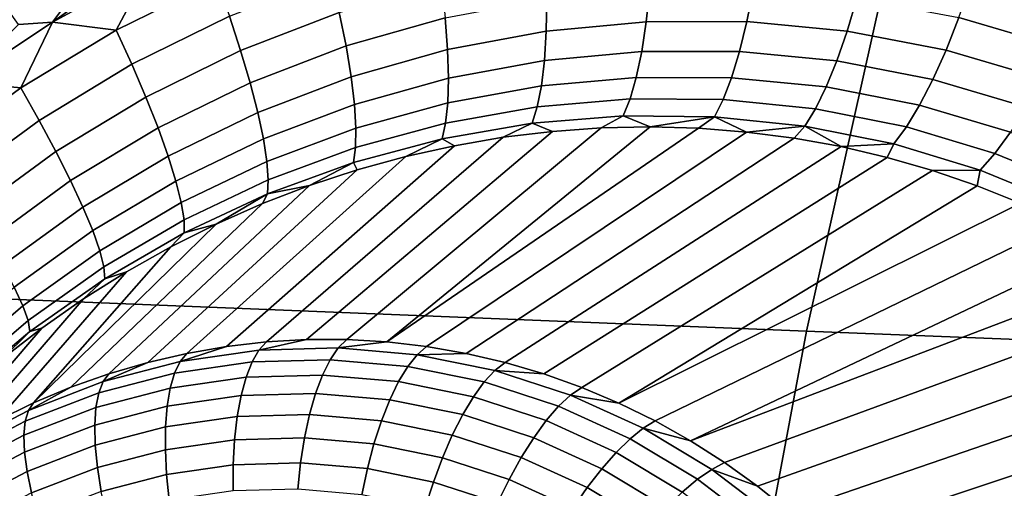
# Model space of a CAD drawing. Header units: metres. Extents: x -240 to 45, y -77 to 27.
# Tile 173 of 256: x -228.809 to -227.753, y 4.552 to 5.055. Entities that reach past the tile are written whole.
import ezdxf

# ---------------------------------------------------------------- set-up
doc = ezdxf.new("R2010")
doc.units = ezdxf.units.M
doc.layers.add('solid_102011X2', color=7, linetype='CONTINUOUS')

msp = doc.modelspace()

# ---------------------------------------------------------------- linework, layer by layer
at = {"layer": 'solid_102011X2'}
for points in [[(-227.793442, 5.489014, 296.199371), (-229.197571, 5.555058, 294.462769), (-229.372406, 4.777116, 294.572754), (-227.964798, 4.720309, 296.310028)], [(-226.374344, 5.4237, 297.917511), (-227.793442, 5.489014, 296.199371), (-227.964798, 4.720309, 296.310028), (-226.542374, 4.664142, 298.028656)], [(-228.773956, 5.052214, 275.549866), (-228.810364, 5.049802, 275.555786), (-229.067596, 5.411675, 275.570282), (-228.752579, 5.081356, 275.545868)], [(-228.773956, 5.052214, 275.549866), (-228.752579, 5.081356, 275.545868), (-228.693344, 5.11015, 275.535614)], [(-228.671219, 5.108502, 275.532013), (-228.773956, 5.052214, 275.549866), (-228.693344, 5.11015, 275.535614)], [(-228.705597, 5.043728, 275.535034), (-228.773956, 5.052214, 275.549866), (-228.671219, 5.108502, 275.532013)], [(-228.597778, 5.096859, 275.516541), (-228.705597, 5.043728, 275.535034), (-228.671219, 5.108502, 275.532013)], [(-228.584198, 5.058593, 275.505768), (-228.688858, 5.007061, 275.523193), (-228.705597, 5.043728, 275.535034), (-228.597778, 5.096859, 275.516541)], [(-228.466171, 5.062652, 275.47171), (-228.572174, 5.021771, 275.489502), (-228.584198, 5.058593, 275.505768), (-228.474991, 5.100806, 275.486938)], [(-228.35257, 5.056962, 275.433136), (-228.458969, 5.02666, 275.451263), (-228.466171, 5.062652, 275.47171), (-228.356583, 5.094012, 275.452545)], [(-227.694366, 5.025729, 275.294067), (-227.801254, 5.057172, 275.320618), (-227.78804, 5.094629, 275.33429), (-227.677673, 5.062199, 275.30658)], [(-228.13678, 5.052698, 275.3703), (-228.244186, 5.042614, 275.390289), (-228.243591, 5.077579, 275.413574), (-228.13295, 5.08814, 275.392517)], [(-228.028778, 5.052787, 275.348846), (-228.13678, 5.052698, 275.3703), (-228.13295, 5.08814, 275.392517), (-228.021652, 5.088383, 275.369965)], [(-227.921219, 5.042675, 275.325928), (-228.028778, 5.052787, 275.348846), (-228.021652, 5.088383, 275.369965), (-227.910721, 5.078081, 275.345978)], [(-228.244186, 5.042614, 275.390289), (-228.350082, 5.022779, 275.408844), (-228.35257, 5.056962, 275.433136), (-228.243591, 5.077579, 275.413574)], [(-227.815109, 5.022312, 275.301697), (-227.921219, 5.042675, 275.325928), (-227.910721, 5.078081, 275.345978), (-227.801254, 5.057172, 275.320618)], [(-228.458969, 5.02666, 275.451263), (-228.561966, 4.987115, 275.468048), (-228.572174, 5.021771, 275.489502), (-228.466171, 5.062652, 275.47171)], [(-228.773956, 5.052214, 275.549866), (-228.871338, 4.987821, 275.566528), (-228.810364, 5.049802, 275.555786)], [(-228.807968, 4.981574, 275.552185), (-228.871338, 4.987821, 275.566528), (-228.773956, 5.052214, 275.549866)], [(-228.705597, 5.043728, 275.535034), (-228.807968, 4.981574, 275.552185), (-228.773956, 5.052214, 275.549866)], [(-228.572174, 5.021771, 275.489502), (-228.673798, 4.971848, 275.50592), (-228.688858, 5.007061, 275.523193), (-228.584198, 5.058593, 275.505768)], [(-228.350082, 5.022779, 275.408844), (-228.453537, 4.993538, 275.426025), (-228.458969, 5.02666, 275.451263), (-228.35257, 5.056962, 275.433136)], [(-228.141647, 5.020751, 275.343445), (-228.246109, 5.011178, 275.362488), (-228.244186, 5.042614, 275.390289), (-228.13678, 5.052698, 275.3703)], [(-228.036713, 5.020633, 275.322998), (-228.141647, 5.020751, 275.343445), (-228.13678, 5.052698, 275.3703), (-228.028778, 5.052787, 275.348846)], [(-227.932281, 5.010639, 275.301117), (-228.036713, 5.020633, 275.322998), (-228.028778, 5.052787, 275.348846), (-227.921219, 5.042675, 275.325928)], [(-227.711548, 4.991773, 275.276276), (-227.815109, 5.022312, 275.301697), (-227.801254, 5.057172, 275.320618), (-227.694366, 5.025729, 275.294067)], [(-228.688858, 5.007061, 275.523193), (-228.788208, 4.946783, 275.539368), (-228.807968, 4.981574, 275.552185), (-228.705597, 5.043728, 275.535034)], [(-228.246109, 5.011178, 275.362488), (-228.349167, 4.992134, 275.380127), (-228.350082, 5.022779, 275.408844), (-228.244186, 5.042614, 275.390289)], [(-227.829315, 4.990733, 275.277924), (-227.932281, 5.010639, 275.301117), (-227.921219, 5.042675, 275.325928), (-227.815109, 5.022312, 275.301697)], [(-228.561966, 4.987115, 275.468048), (-228.660721, 4.938781, 275.483551), (-228.673798, 4.971848, 275.50592), (-228.572174, 5.021771, 275.489502)], [(-228.453537, 4.993538, 275.426025), (-228.553741, 4.955305, 275.441864), (-228.561966, 4.987115, 275.468048), (-228.458969, 5.02666, 275.451263)], [(-228.349167, 4.992134, 275.380127), (-228.449966, 4.963934, 275.396423), (-228.453537, 4.993538, 275.426025), (-228.350082, 5.022779, 275.408844)], [(-228.147491, 4.992925, 275.3125), (-228.249313, 4.983887, 275.330719), (-228.246109, 5.011178, 275.362488), (-228.141647, 5.020751, 275.343445)], [(-228.045303, 4.99255, 275.292938), (-228.147491, 4.992925, 275.3125), (-228.141647, 5.020751, 275.343445), (-228.036713, 5.020633, 275.322998)], [(-227.943695, 4.982601, 275.271973), (-228.045303, 4.99255, 275.292938), (-228.036713, 5.020633, 275.322998), (-227.932281, 5.010639, 275.301117)], [(-227.728867, 4.960996, 275.25351), (-227.829315, 4.990733, 275.277924), (-227.815109, 5.022312, 275.301697), (-227.711548, 4.991773, 275.276276)], [(-228.249313, 4.983887, 275.330719), (-228.349869, 4.965627, 275.347534), (-228.349167, 4.992134, 275.380127), (-228.246109, 5.011178, 275.362488)], [(-227.843613, 4.963055, 275.249725), (-227.943695, 4.982601, 275.271973), (-227.932281, 5.010639, 275.301117), (-227.829315, 4.990733, 275.277924)], [(-228.673798, 4.971848, 275.50592), (-228.770294, 4.913435, 275.521149), (-228.788208, 4.946783, 275.539368), (-228.688858, 5.007061, 275.523193)], [(-228.807968, 4.981574, 275.552185), (-228.904175, 4.911001, 275.568085), (-228.871338, 4.987821, 275.566528)], [(-228.553741, 4.955305, 275.441864), (-228.649902, 4.908507, 275.456512), (-228.660721, 4.938781, 275.483551), (-228.561966, 4.987115, 275.468048)], [(-228.449966, 4.963934, 275.396423), (-228.547668, 4.926965, 275.411469), (-228.553741, 4.955305, 275.441864), (-228.453537, 4.993538, 275.426025)], [(-228.349869, 4.965627, 275.347534), (-228.448334, 4.93843, 275.363068), (-228.449966, 4.963934, 275.396423), (-228.349167, 4.992134, 275.380127)], [(-228.15416, 4.969767, 275.278107), (-228.253723, 4.961276, 275.295563), (-228.249313, 4.983887, 275.330719), (-228.147491, 4.992925, 275.3125)], [(-228.054382, 4.96909, 275.259308), (-228.15416, 4.969767, 275.278107), (-228.147491, 4.992925, 275.3125), (-228.045303, 4.99255, 275.292938)], [(-227.955246, 4.959109, 275.239136), (-228.054382, 4.96909, 275.259308), (-228.045303, 4.99255, 275.292938), (-227.943695, 4.982601, 275.271973)], [(-227.746017, 4.934002, 275.226257), (-227.843613, 4.963055, 275.249725), (-227.829315, 4.990733, 275.277924), (-227.728867, 4.960996, 275.25351)], [(-228.788208, 4.946783, 275.539368), (-228.881592, 4.878343, 275.554352), (-228.904175, 4.911001, 275.568085), (-228.807968, 4.981574, 275.552185)], [(-228.253723, 4.961276, 275.295563), (-228.352158, 4.943778, 275.311737), (-228.349869, 4.965627, 275.347534), (-228.249313, 4.983887, 275.330719)], [(-227.857697, 4.93982, 275.217682), (-227.955246, 4.959109, 275.239136), (-227.943695, 4.982601, 275.271973), (-227.843613, 4.963055, 275.249725)], [(-228.660721, 4.938781, 275.483551), (-228.754547, 4.882184, 275.497894), (-228.770294, 4.913435, 275.521149), (-228.673798, 4.971848, 275.50592)], [(-228.16156, 4.951731, 275.240875), (-228.259247, 4.943789, 275.257782), (-228.253723, 4.961276, 275.295563), (-228.15416, 4.969767, 275.278107)], [(-228.063751, 4.950714, 275.222687), (-228.16156, 4.951731, 275.240875), (-228.15416, 4.969767, 275.278107), (-228.054382, 4.96909, 275.259308)], [(-227.966721, 4.940626, 275.203186), (-228.063751, 4.950714, 275.222687), (-228.054382, 4.96909, 275.259308), (-227.955246, 4.959109, 275.239136)], [(-228.547668, 4.926965, 275.411469), (-228.641525, 4.881621, 275.425323), (-228.649902, 4.908507, 275.456512), (-228.553741, 4.955305, 275.441864)], [(-228.448334, 4.93843, 275.363068), (-228.543884, 4.902649, 275.377411), (-228.547668, 4.926965, 275.411469), (-228.449966, 4.963934, 275.396423)], [(-228.352158, 4.943778, 275.311737), (-228.448669, 4.917525, 275.32663), (-228.448334, 4.93843, 275.363068), (-228.349869, 4.965627, 275.347534)], [(-228.259247, 4.943789, 275.257782), (-228.355988, 4.927015, 275.273407), (-228.352158, 4.943778, 275.311737), (-228.253723, 4.961276, 275.295563)], [(-227.871307, 4.921484, 275.182404), (-227.966721, 4.940626, 275.203186), (-227.955246, 4.959109, 275.239136), (-227.857697, 4.93982, 275.217682)], [(-227.762634, 4.911321, 275.195068), (-227.857697, 4.93982, 275.217682), (-227.843613, 4.963055, 275.249725), (-227.746017, 4.934002, 275.226257)], [(-228.770294, 4.913435, 275.521149), (-228.860992, 4.847093, 275.535248), (-228.881592, 4.878343, 275.554352), (-228.788208, 4.946783, 275.539368)], [(-228.259247, 4.943789, 275.257782), (-228.16156, 4.951731, 275.240875), (-228.185059, 4.938673, 275.204742), (-228.237595, 4.934937, 275.213776)], [(-228.16156, 4.951731, 275.240875), (-228.132706, 4.939789, 275.195404), (-228.185059, 4.938673, 275.204742)], [(-228.063751, 4.950714, 275.222687), (-228.132706, 4.939789, 275.195404), (-228.16156, 4.951731, 275.240875)], [(-228.063751, 4.950714, 275.222687), (-228.080673, 4.938313, 275.185699), (-228.132706, 4.939789, 275.195404)], [(-228.063751, 4.950714, 275.222687), (-228.029099, 4.934263, 275.17569), (-228.080673, 4.938313, 275.185699)], [(-227.966721, 4.940626, 275.203186), (-228.029099, 4.934263, 275.17569), (-228.063751, 4.950714, 275.222687)], [(-228.649902, 4.908507, 275.456512), (-228.741318, 4.853644, 275.470062), (-228.754547, 4.882184, 275.497894), (-228.660721, 4.938781, 275.483551)], [(-228.290192, 4.928574, 275.222473), (-228.237595, 4.934937, 275.213776), (-228.501282, 4.711349, 274.31546), (-228.544296, 4.708897, 274.330017)], [(-228.448669, 4.917525, 275.32663), (-228.54245, 4.882836, 275.340393), (-228.543884, 4.902649, 275.377411), (-228.448334, 4.93843, 275.363068)], [(-228.237595, 4.934937, 275.213776), (-228.185059, 4.938673, 275.204742), (-228.458221, 4.711339, 274.300812), (-228.501282, 4.711349, 274.31546)], [(-228.185059, 4.938673, 275.204742), (-228.132706, 4.939789, 275.195404), (-228.415253, 4.708868, 274.286133), (-228.458221, 4.711339, 274.300812)], [(-228.355988, 4.927015, 275.273407), (-228.450958, 4.901628, 275.287811), (-228.448669, 4.917525, 275.32663), (-228.352158, 4.943778, 275.311737)], [(-228.132706, 4.939789, 275.195404), (-228.080673, 4.938313, 275.185699), (-228.415253, 4.708868, 274.286133)], [(-228.080673, 4.938313, 275.185699), (-228.029099, 4.934263, 275.17569), (-228.372482, 4.703942, 274.271454), (-228.415253, 4.708868, 274.286133)], [(-228.029099, 4.934263, 275.17569), (-227.978088, 4.927676, 275.165314), (-228.330063, 4.696578, 274.256836), (-228.372482, 4.703942, 274.271454)], [(-228.355988, 4.927015, 275.273407), (-228.259247, 4.943789, 275.257782), (-228.290192, 4.928574, 275.222473), (-228.342728, 4.919568, 275.230835)], [(-228.259247, 4.943789, 275.257782), (-228.237595, 4.934937, 275.213776), (-228.290192, 4.928574, 275.222473)], [(-227.966721, 4.940626, 275.203186), (-227.978088, 4.927676, 275.165314), (-228.029099, 4.934263, 275.17569)], [(-227.966721, 4.940626, 275.203186), (-227.927765, 4.918583, 275.154663), (-227.978088, 4.927676, 275.165314)], [(-227.871307, 4.921484, 275.182404), (-227.927765, 4.918583, 275.154663), (-227.966721, 4.940626, 275.203186)], [(-227.778397, 4.893397, 275.160492), (-227.871307, 4.921484, 275.182404), (-227.857697, 4.93982, 275.217682), (-227.762634, 4.911321, 275.195068)], [(-228.543884, 4.902649, 275.377411), (-228.635773, 4.85865, 275.390625), (-228.641525, 4.881621, 275.425323), (-228.547668, 4.926965, 275.411469)], [(-228.342728, 4.919568, 275.230835), (-228.290192, 4.928574, 275.222473), (-228.544296, 4.708897, 274.330017), (-228.587143, 4.703991, 274.344452)], [(-228.450958, 4.901628, 275.287811), (-228.355988, 4.927015, 275.273407), (-228.394989, 4.907932, 275.238861), (-228.446869, 4.893666, 275.246582)], [(-228.355988, 4.927015, 275.273407), (-228.342728, 4.919568, 275.230835), (-228.394989, 4.907932, 275.238861)], [(-227.978088, 4.927676, 275.165314), (-227.927765, 4.918583, 275.154663), (-228.288086, 4.686795, 274.24231), (-228.330063, 4.696578, 274.256836)], [(-227.67099, 4.873758, 275.171387), (-227.762634, 4.911321, 275.195068), (-227.746017, 4.934002, 275.226257), (-227.651886, 4.895589, 275.201782)], [(-228.754547, 4.882184, 275.497894), (-228.842789, 4.817865, 275.5112), (-228.860992, 4.847093, 275.535248), (-228.770294, 4.913435, 275.521149)], [(-228.394989, 4.907932, 275.238861), (-228.342728, 4.919568, 275.230835), (-228.587143, 4.703991, 274.344452), (-228.6297, 4.696646, 274.358704)], [(-228.450958, 4.901628, 275.287811), (-228.543396, 4.867914, 275.301117), (-228.54245, 4.882836, 275.340393), (-228.448669, 4.917525, 275.32663)], [(-227.927765, 4.918583, 275.154663), (-227.878204, 4.907024, 275.143707), (-228.246704, 4.674623, 274.227905), (-228.288086, 4.686795, 274.24231)], [(-227.871307, 4.921484, 275.182404), (-227.878204, 4.907024, 275.143707), (-227.927765, 4.918583, 275.154663)], [(-227.871307, 4.921484, 275.182404), (-227.778397, 4.893397, 275.160492), (-227.829544, 4.893034, 275.132446), (-227.878204, 4.907024, 275.143707)], [(-228.641525, 4.881621, 275.425323), (-228.730835, 4.828375, 275.438171), (-228.741318, 4.853644, 275.470062), (-228.649902, 4.908507, 275.456512)], [(-228.446869, 4.893666, 275.246582), (-228.394989, 4.907932, 275.238861), (-228.6297, 4.696646, 274.358704), (-228.671829, 4.686882, 274.372772)], [(-228.54245, 4.882836, 275.340393), (-228.632767, 4.840044, 275.353088), (-228.635773, 4.85865, 275.390625), (-228.543884, 4.902649, 275.377411)], [(-227.878204, 4.907024, 275.143707), (-227.829544, 4.893034, 275.132446), (-228.206024, 4.660097, 274.213684), (-228.246704, 4.674623, 274.227905)], [(-227.688873, 4.856512, 275.137512), (-227.778397, 4.893397, 275.160492), (-227.762634, 4.911321, 275.195068), (-227.67099, 4.873758, 275.171387)], [(-228.498169, 4.876812, 275.253998), (-228.446869, 4.893666, 275.246582), (-228.671829, 4.686882, 274.372772), (-228.713425, 4.674729, 274.386597)], [(-228.450958, 4.901628, 275.287811), (-228.498169, 4.876812, 275.253998), (-228.543396, 4.867914, 275.301117)], [(-228.450958, 4.901628, 275.287811), (-228.446869, 4.893666, 275.246582), (-228.498169, 4.876812, 275.253998)], [(-227.829544, 4.893034, 275.132446), (-227.78183, 4.876655, 275.120911), (-228.166168, 4.64326, 274.199677), (-228.206024, 4.660097, 274.213684)], [(-227.778397, 4.893397, 275.160492), (-227.78183, 4.876655, 275.120911), (-227.829544, 4.893034, 275.132446)], [(-227.778397, 4.893397, 275.160492), (-227.688873, 4.856512, 275.137512), (-227.735199, 4.857923, 275.1091), (-227.78183, 4.876655, 275.120911)], [(-228.741318, 4.853644, 275.470062), (-228.827332, 4.791231, 275.482605), (-228.842789, 4.817865, 275.5112), (-228.754547, 4.882184, 275.497894)], [(-228.635773, 4.85865, 275.390625), (-228.723312, 4.806872, 275.402863), (-228.730835, 4.828375, 275.438171), (-228.641525, 4.881621, 275.425323)], [(-228.543396, 4.867914, 275.301117), (-228.632538, 4.826168, 275.313446), (-228.632767, 4.840044, 275.353088), (-228.54245, 4.882836, 275.340393)], [(-228.548752, 4.857388, 275.261078), (-228.498169, 4.876812, 275.253998), (-228.713425, 4.674729, 274.386597), (-228.754349, 4.660222, 274.400116)], [(-228.543396, 4.867914, 275.301117), (-228.498169, 4.876812, 275.253998), (-228.548752, 4.857388, 275.261078)], [(-227.78183, 4.876655, 275.120911), (-227.735199, 4.857923, 275.1091), (-228.166168, 4.64326, 274.199677)], [(-228.543396, 4.867914, 275.301117), (-228.598434, 4.835457, 275.267914), (-228.632538, 4.826168, 275.313446)], [(-228.543396, 4.867914, 275.301117), (-228.548752, 4.857388, 275.261078), (-228.598434, 4.835457, 275.267914)], [(-228.730835, 4.828375, 275.438171), (-228.814926, 4.767713, 275.450073), (-228.827332, 4.791231, 275.482605), (-228.741318, 4.853644, 275.470062)], [(-228.598434, 4.835457, 275.267914), (-228.548752, 4.857388, 275.261078), (-228.754349, 4.660222, 274.400116), (-228.794479, 4.643404, 274.4133)], [(-228.632767, 4.840044, 275.353088), (-228.718887, 4.789556, 275.364838), (-228.723312, 4.806872, 275.402863), (-228.635773, 4.85865, 275.390625)], [(-227.689697, 4.836881, 275.097076), (-228.127258, 4.624161, 274.185913), (-228.166168, 4.64326, 274.199677), (-227.735199, 4.857923, 275.1091)], [(-228.632538, 4.826168, 275.313446), (-228.717667, 4.776767, 275.32486), (-228.718887, 4.789556, 275.364838), (-228.632767, 4.840044, 275.353088)], [(-228.647079, 4.811056, 275.274475), (-228.598434, 4.835457, 275.267914), (-228.794479, 4.643404, 274.4133)], [(-228.632538, 4.826168, 275.313446), (-228.598434, 4.835457, 275.267914), (-228.647079, 4.811056, 275.274475)], [(-227.689697, 4.836881, 275.097076), (-227.645432, 4.813577, 275.084839), (-228.089386, 4.602857, 274.172455), (-228.127258, 4.624161, 274.185913)], [(-228.723312, 4.806872, 275.402863), (-228.805817, 4.747774, 275.414246), (-228.814926, 4.767713, 275.450073), (-228.730835, 4.828375, 275.438171)], [(-228.717667, 4.776767, 275.32486), (-228.632538, 4.826168, 275.313446), (-228.647079, 4.811056, 275.274475), (-228.694519, 4.784275, 275.280762)], [(-228.694519, 4.784275, 275.280762), (-228.647079, 4.811056, 275.274475), (-228.794479, 4.643404, 274.4133), (-228.833725, 4.624323, 274.426117)], [(-227.645432, 4.813577, 275.084839), (-227.602463, 4.788045, 275.072449), (-228.089386, 4.602857, 274.172455)], [(-228.718887, 4.789556, 275.364838), (-228.800186, 4.731803, 275.375793), (-228.805817, 4.747774, 275.414246), (-228.723312, 4.806872, 275.402863)], [(-228.717667, 4.776767, 275.32486), (-228.798126, 4.720115, 275.33548), (-228.800186, 4.731803, 275.375793), (-228.718887, 4.789556, 275.364838)], [(-227.560883, 4.760338, 275.059875), (-228.052704, 4.57941, 274.159332), (-228.089386, 4.602857, 274.172455), (-227.602463, 4.788045, 275.072449)], [(-227.964798, 4.720309, 296.310028), (-229.372406, 4.777116, 294.572754), (-229.520782, 3.99192, 294.666107), (-228.110214, 3.944442, 296.403931)], [(-228.740631, 4.755168, 275.286835), (-228.694519, 4.784275, 275.280762), (-228.833725, 4.624323, 274.426117), (-228.871948, 4.603036, 274.438538)], [(-228.798126, 4.720115, 275.33548), (-228.717667, 4.776767, 275.32486), (-228.740631, 4.755168, 275.286835), (-228.785233, 4.723845, 275.292664)], [(-228.717667, 4.776767, 275.32486), (-228.694519, 4.784275, 275.280762), (-228.740631, 4.755168, 275.286835)], [(-228.805817, 4.747774, 275.414246), (-228.882706, 4.681835, 275.424866), (-228.893219, 4.700138, 275.461182), (-228.814926, 4.767713, 275.450073)], [(-228.785233, 4.723845, 275.292664), (-228.740631, 4.755168, 275.286835), (-228.871948, 4.603036, 274.438538), (-228.909042, 4.579606, 274.450531)], [(-227.520752, 4.730491, 275.047211), (-228.017273, 4.553888, 274.146606), (-228.052704, 4.57941, 274.159332), (-227.560883, 4.760338, 275.059875)], [(-228.800186, 4.731803, 275.375793), (-228.876007, 4.66724, 275.386047), (-228.882706, 4.681835, 275.424866), (-228.805817, 4.747774, 275.414246)], [(-228.828232, 4.690373, 275.298279), (-228.785233, 4.723845, 275.292664), (-228.909042, 4.579606, 274.450531), (-228.944901, 4.554101, 274.462036)], [(-228.798126, 4.720115, 275.33548), (-228.87326, 4.656642, 275.34549), (-228.876007, 4.66724, 275.386047), (-228.800186, 4.731803, 275.375793)], [(-228.798126, 4.720115, 275.33548), (-228.785233, 4.723845, 275.292664), (-228.828232, 4.690373, 275.298279)], [(-227.482178, 4.698559, 275.034424), (-227.983231, 4.526367, 274.134277), (-228.017273, 4.553888, 274.146606), (-227.520752, 4.730491, 275.047211)], [(-228.87326, 4.656642, 275.34549), (-228.798126, 4.720115, 275.33548), (-228.828232, 4.690373, 275.298279), (-228.869476, 4.65487, 275.303741)], [(-226.542374, 4.664142, 298.028656), (-227.964798, 4.720309, 296.310028), (-228.110214, 3.944442, 296.403931), (-226.684967, 3.897507, 298.122955)], [(-228.552475, 4.700095, 274.303558), (-228.636902, 4.687984, 274.33194), (-228.587143, 4.703991, 274.344452), (-228.544296, 4.708897, 274.330017)], [(-228.636902, 4.687984, 274.33194), (-228.6297, 4.696646, 274.358704), (-228.587143, 4.703991, 274.344452)], [(-228.552475, 4.700095, 274.303558), (-228.467377, 4.702509, 274.274689), (-228.476151, 4.689746, 274.250061), (-228.55986, 4.687371, 274.278442)], [(-228.552475, 4.700095, 274.303558), (-228.544296, 4.708897, 274.330017), (-228.501282, 4.711349, 274.31546)], [(-228.467377, 4.702509, 274.274689), (-228.552475, 4.700095, 274.303558), (-228.501282, 4.711349, 274.31546), (-228.458221, 4.711339, 274.300812)], [(-228.467377, 4.702509, 274.274689), (-228.382614, 4.695197, 274.245667), (-228.392761, 4.682552, 274.221497), (-228.476151, 4.689746, 274.250061)], [(-228.467377, 4.702509, 274.274689), (-228.458221, 4.711339, 274.300812), (-228.415253, 4.708868, 274.286133)], [(-228.382614, 4.695197, 274.245667), (-228.467377, 4.702509, 274.274689), (-228.415253, 4.708868, 274.286133), (-228.372482, 4.703942, 274.271454)], [(-228.382614, 4.695197, 274.245667), (-228.372482, 4.703942, 274.271454), (-228.330063, 4.696578, 274.256836)], [(-228.636902, 4.687984, 274.33194), (-228.719681, 4.666316, 274.359497), (-228.671829, 4.686882, 274.372772), (-228.6297, 4.696646, 274.358704)], [(-228.636902, 4.687984, 274.33194), (-228.552475, 4.700095, 274.303558), (-228.55986, 4.687371, 274.278442), (-228.642929, 4.675456, 274.306366)], [(-228.382614, 4.695197, 274.245667), (-228.299179, 4.678244, 274.216827), (-228.310669, 4.665874, 274.193146), (-228.392761, 4.682552, 274.221497)], [(-228.299179, 4.678244, 274.216827), (-228.382614, 4.695197, 274.245667), (-228.330063, 4.696578, 274.256836), (-228.288086, 4.686795, 274.24231)], [(-227.44519, 4.664584, 275.021637), (-227.950668, 4.496927, 274.122406), (-227.983231, 4.526367, 274.134277), (-227.482178, 4.698559, 275.034424)], [(-228.719681, 4.666316, 274.359497), (-228.636902, 4.687984, 274.33194), (-228.642929, 4.675456, 274.306366), (-228.72435, 4.654139, 274.333496)], [(-228.719681, 4.666316, 274.359497), (-228.713425, 4.674729, 274.386597), (-228.671829, 4.686882, 274.372772)], [(-228.642929, 4.675456, 274.306366), (-228.55986, 4.687371, 274.278442), (-228.566284, 4.671002, 274.25528), (-228.647614, 4.659335, 274.282623)], [(-228.55986, 4.687371, 274.278442), (-228.476151, 4.689746, 274.250061), (-228.484314, 4.673327, 274.227478), (-228.566284, 4.671002, 274.25528)], [(-228.476151, 4.689746, 274.250061), (-228.392761, 4.682552, 274.221497), (-228.402664, 4.666283, 274.199524), (-228.484314, 4.673327, 274.227478)], [(-228.392761, 4.682552, 274.221497), (-228.310669, 4.665874, 274.193146), (-228.322296, 4.649952, 274.171753), (-228.402664, 4.666283, 274.199524)], [(-228.299179, 4.678244, 274.216827), (-228.288086, 4.686795, 274.24231), (-228.246704, 4.674623, 274.227905)], [(-228.719681, 4.666316, 274.359497), (-228.79982, 4.635346, 274.385895), (-228.754349, 4.660222, 274.400116), (-228.713425, 4.674729, 274.386597)], [(-228.72435, 4.654139, 274.333496), (-228.642929, 4.675456, 274.306366), (-228.647614, 4.659335, 274.282623), (-228.727356, 4.638463, 274.309143)], [(-228.647614, 4.659335, 274.282623), (-228.566284, 4.671002, 274.25528), (-228.571609, 4.651334, 274.234528), (-228.650879, 4.639962, 274.261169)], [(-228.566284, 4.671002, 274.25528), (-228.484314, 4.673327, 274.227478), (-228.491714, 4.6536, 274.207397), (-228.571609, 4.651334, 274.234528)], [(-228.484314, 4.673327, 274.227478), (-228.402664, 4.666283, 274.199524), (-228.41214, 4.646735, 274.180176), (-228.491714, 4.6536, 274.207397)], [(-228.299179, 4.678244, 274.216827), (-228.218048, 4.651849, 274.188538), (-228.23085, 4.639906, 274.165283), (-228.310669, 4.665874, 274.193146)], [(-228.218048, 4.651849, 274.188538), (-228.299179, 4.678244, 274.216827), (-228.246704, 4.674623, 274.227905), (-228.206024, 4.660097, 274.213684)], [(-228.79982, 4.635346, 274.385895), (-228.719681, 4.666316, 274.359497), (-228.72435, 4.654139, 274.333496), (-228.803207, 4.62367, 274.359467)], [(-228.79982, 4.635346, 274.385895), (-228.794479, 4.643404, 274.4133), (-228.754349, 4.660222, 274.400116)], [(-228.402664, 4.666283, 274.199524), (-228.322296, 4.649952, 274.171753), (-228.333801, 4.630818, 274.153107), (-228.41214, 4.646735, 274.180176)], [(-228.310669, 4.665874, 274.193146), (-228.23085, 4.639906, 274.165283), (-228.244141, 4.624527, 274.14447), (-228.322296, 4.649952, 274.171753)], [(-228.218048, 4.651849, 274.188538), (-228.206024, 4.660097, 274.213684), (-228.166168, 4.64326, 274.199677)], [(-227.409897, 4.628627, 275.008881), (-227.919662, 4.465654, 274.111023), (-227.950668, 4.496927, 274.122406), (-227.44519, 4.664584, 275.021637)], [(-228.803207, 4.62367, 274.359467), (-228.72435, 4.654139, 274.333496), (-228.727356, 4.638463, 274.309143), (-228.80455, 4.60863, 274.334595)], [(-228.727356, 4.638463, 274.309143), (-228.647614, 4.659335, 274.282623), (-228.650879, 4.639962, 274.261169), (-228.728592, 4.619619, 274.287018)], [(-228.650879, 4.639962, 274.261169), (-228.571609, 4.651334, 274.234528), (-228.575729, 4.628782, 274.216614), (-228.652649, 4.617748, 274.242462)], [(-228.571609, 4.651334, 274.234528), (-228.491714, 4.6536, 274.207397), (-228.498199, 4.630981, 274.190308), (-228.575729, 4.628782, 274.216614)], [(-228.491714, 4.6536, 274.207397), (-228.41214, 4.646735, 274.180176), (-228.420975, 4.62432, 274.163849), (-228.498199, 4.630981, 274.190308)], [(-228.322296, 4.649952, 274.171753), (-228.244141, 4.624527, 274.14447), (-228.257629, 4.606037, 274.126526), (-228.333801, 4.630818, 274.153107)], [(-228.218048, 4.651849, 274.188538), (-228.140167, 4.616322, 274.161102), (-228.154236, 4.604954, 274.138306), (-228.23085, 4.639906, 274.165283)], [(-228.140167, 4.616322, 274.161102), (-228.218048, 4.651849, 274.188538), (-228.166168, 4.64326, 274.199677), (-228.127258, 4.624161, 274.185913)], [(-228.79982, 4.635346, 274.385895), (-228.876404, 4.595438, 274.410858), (-228.833725, 4.624323, 274.426117), (-228.794479, 4.643404, 274.4133)], [(-228.80455, 4.60863, 274.334595), (-228.727356, 4.638463, 274.309143), (-228.728592, 4.619619, 274.287018), (-228.803833, 4.590543, 274.311829)], [(-228.728592, 4.619619, 274.287018), (-228.650879, 4.639962, 274.261169), (-228.652649, 4.617748, 274.242462), (-228.728058, 4.598007, 274.267548)], [(-228.41214, 4.646735, 274.180176), (-228.333801, 4.630818, 274.153107), (-228.344971, 4.608874, 274.137604), (-228.420975, 4.62432, 274.163849)], [(-228.23085, 4.639906, 274.165283), (-228.154236, 4.604954, 274.138306), (-228.169113, 4.590304, 274.118042), (-228.244141, 4.624527, 274.14447)], [(-228.876404, 4.595438, 274.410858), (-228.79982, 4.635346, 274.385895), (-228.803207, 4.62367, 274.359467), (-228.878555, 4.584407, 274.384003)], [(-228.652649, 4.617748, 274.242462), (-228.575729, 4.628782, 274.216614), (-228.578552, 4.603825, 274.201904), (-228.652878, 4.593161, 274.226898)], [(-228.575729, 4.628782, 274.216614), (-228.498199, 4.630981, 274.190308), (-228.503632, 4.60595, 274.176514), (-228.578552, 4.603825, 274.201904)], [(-228.498199, 4.630981, 274.190308), (-228.420975, 4.62432, 274.163849), (-228.429001, 4.599512, 274.15094), (-228.503632, 4.60595, 274.176514)], [(-228.333801, 4.630818, 274.153107), (-228.257629, 4.606037, 274.126526), (-228.271042, 4.584827, 274.111816), (-228.344971, 4.608874, 274.137604)], [(-227.409897, 4.628627, 275.008881), (-227.376343, 4.590735, 274.996185), (-227.919662, 4.465654, 274.111023)], [(-228.878555, 4.584407, 274.384003), (-228.803207, 4.62367, 274.359467), (-228.80455, 4.60863, 274.334595), (-228.878326, 4.570186, 274.358643)], [(-228.803833, 4.590543, 274.311829), (-228.728592, 4.619619, 274.287018), (-228.728058, 4.598007, 274.267548), (-228.801071, 4.569792, 274.291626)], [(-228.728058, 4.598007, 274.267548), (-228.652649, 4.617748, 274.242462), (-228.652878, 4.593161, 274.226898), (-228.725754, 4.574084, 274.25116)], [(-228.420975, 4.62432, 274.163849), (-228.344971, 4.608874, 274.137604), (-228.355545, 4.584586, 274.12558), (-228.429001, 4.599512, 274.15094)], [(-228.244141, 4.624527, 274.14447), (-228.169113, 4.590304, 274.118042), (-228.184509, 4.572681, 274.100769), (-228.257629, 4.606037, 274.126526)], [(-228.140167, 4.616322, 274.161102), (-228.127258, 4.624161, 274.185913), (-228.089386, 4.602857, 274.172455)], [(-228.878326, 4.570186, 274.358643), (-228.80455, 4.60863, 274.334595), (-228.803833, 4.590543, 274.311829), (-228.875732, 4.553074, 274.335266)], [(-228.344971, 4.608874, 274.137604), (-228.271042, 4.584827, 274.111816), (-228.284103, 4.561347, 274.100647), (-228.355545, 4.584586, 274.12558)], [(-228.140167, 4.616322, 274.161102), (-228.066467, 4.572079, 274.134827), (-228.081711, 4.561427, 274.112457), (-228.154236, 4.604954, 274.138306)], [(-228.066467, 4.572079, 274.134827), (-228.140167, 4.616322, 274.161102), (-228.089386, 4.602857, 274.172455), (-228.052704, 4.57941, 274.159332)], [(-228.801071, 4.569792, 274.291626), (-228.728058, 4.598007, 274.267548), (-228.725754, 4.574084, 274.25116), (-228.796326, 4.546817, 274.274414)], [(-228.652878, 4.593161, 274.226898), (-228.578552, 4.603825, 274.201904), (-228.580017, 4.57699, 274.190765), (-228.651581, 4.566723, 274.214844)], [(-228.578552, 4.603825, 274.201904), (-228.503632, 4.60595, 274.176514), (-228.507874, 4.579036, 274.166321), (-228.580017, 4.57699, 274.190765)], [(-228.503632, 4.60595, 274.176514), (-228.429001, 4.599512, 274.15094), (-228.43602, 4.572838, 274.141724), (-228.507874, 4.579036, 274.166321)], [(-228.429001, 4.599512, 274.15094), (-228.355545, 4.584586, 274.12558), (-228.365295, 4.558467, 274.117279), (-228.43602, 4.572838, 274.141724)], [(-228.257629, 4.606037, 274.126526), (-228.184509, 4.572681, 274.100769), (-228.200104, 4.55246, 274.086823), (-228.271042, 4.584827, 274.111816)], [(-228.154236, 4.604954, 274.138306), (-228.081711, 4.561427, 274.112457), (-228.098114, 4.547685, 274.092743), (-228.169113, 4.590304, 274.118042)], [(-228.875732, 4.553074, 274.335266), (-228.803833, 4.590543, 274.311829), (-228.801071, 4.569792, 274.291626), (-228.87085, 4.533433, 274.314362)], [(-228.725754, 4.574084, 274.25116), (-228.652878, 4.593161, 274.226898), (-228.651581, 4.566723, 274.214844), (-228.721741, 4.548356, 274.23819)], [(-228.169113, 4.590304, 274.118042), (-228.098114, 4.547685, 274.092743), (-228.115311, 4.531143, 274.076111), (-228.184509, 4.572681, 274.100769)], [(-227.344635, 4.550978, 274.983582), (-227.890335, 4.432642, 274.100159), (-227.919662, 4.465654, 274.111023), (-227.376343, 4.590735, 274.996185)], [(-228.651581, 4.566723, 274.214844), (-228.580017, 4.57699, 274.190765), (-228.580078, 4.548845, 274.183411), (-228.648758, 4.538993, 274.206512)], [(-228.580017, 4.57699, 274.190765), (-228.507874, 4.579036, 274.166321), (-228.510864, 4.550809, 274.159943), (-228.580078, 4.548845, 274.183411)], [(-228.507874, 4.579036, 274.166321), (-228.43602, 4.572838, 274.141724), (-228.44191, 4.54486, 274.136322), (-228.510864, 4.550809, 274.159943)], [(-228.355545, 4.584586, 274.12558), (-228.284103, 4.561347, 274.100647), (-228.296524, 4.536093, 274.093292), (-228.365295, 4.558467, 274.117279)], [(-228.271042, 4.584827, 274.111816), (-228.200104, 4.55246, 274.086823), (-228.215546, 4.530067, 274.076477), (-228.284103, 4.561347, 274.100647)], [(-228.066467, 4.572079, 274.134827), (-228.052704, 4.57941, 274.159332), (-228.017273, 4.553888, 274.146606)], [(-228.87085, 4.533433, 274.314362), (-228.801071, 4.569792, 274.291626), (-228.796326, 4.546817, 274.274414), (-228.863754, 4.51168, 274.296387)], [(-228.796326, 4.546817, 274.274414), (-228.725754, 4.574084, 274.25116), (-228.721741, 4.548356, 274.23819), (-228.789688, 4.522103, 274.26059)], [(-228.721741, 4.548356, 274.23819), (-228.651581, 4.566723, 274.214844), (-228.648758, 4.538993, 274.206512), (-228.716095, 4.521367, 274.228912)], [(-228.43602, 4.572838, 274.141724), (-228.365295, 4.558467, 274.117279), (-228.374039, 4.53107, 274.112885), (-228.44191, 4.54486, 274.136322)], [(-228.184509, 4.572681, 274.100769), (-228.115311, 4.531143, 274.076111), (-228.13295, 4.512153, 274.062866), (-228.200104, 4.55246, 274.086823)], [(-228.066467, 4.572079, 274.134827), (-227.997787, 4.519639, 274.110046), (-228.014145, 4.509836, 274.088074), (-228.081711, 4.561427, 274.112457)], [(-227.997787, 4.519639, 274.110046), (-228.066467, 4.572079, 274.134827), (-228.017273, 4.553888, 274.146606), (-227.983231, 4.526367, 274.134277)], [(-228.365295, 4.558467, 274.117279), (-228.296524, 4.536093, 274.093292), (-228.308044, 4.509599, 274.089844), (-228.374039, 4.53107, 274.112885)], [(-228.284103, 4.561347, 274.100647), (-228.215546, 4.530067, 274.076477), (-228.230515, 4.505977, 274.070007), (-228.296524, 4.536093, 274.093292)], [(-228.081711, 4.561427, 274.112457), (-228.014145, 4.509836, 274.088074), (-228.031952, 4.49717, 274.068878), (-228.098114, 4.547685, 274.092743)], [(-228.200104, 4.55246, 274.086823), (-228.13295, 4.512153, 274.062866), (-228.150635, 4.491114, 274.053375), (-228.215546, 4.530067, 274.076477)]]:
    msp.add_3dface(points, dxfattribs=at)

doc.saveas('drawing.dxf')
